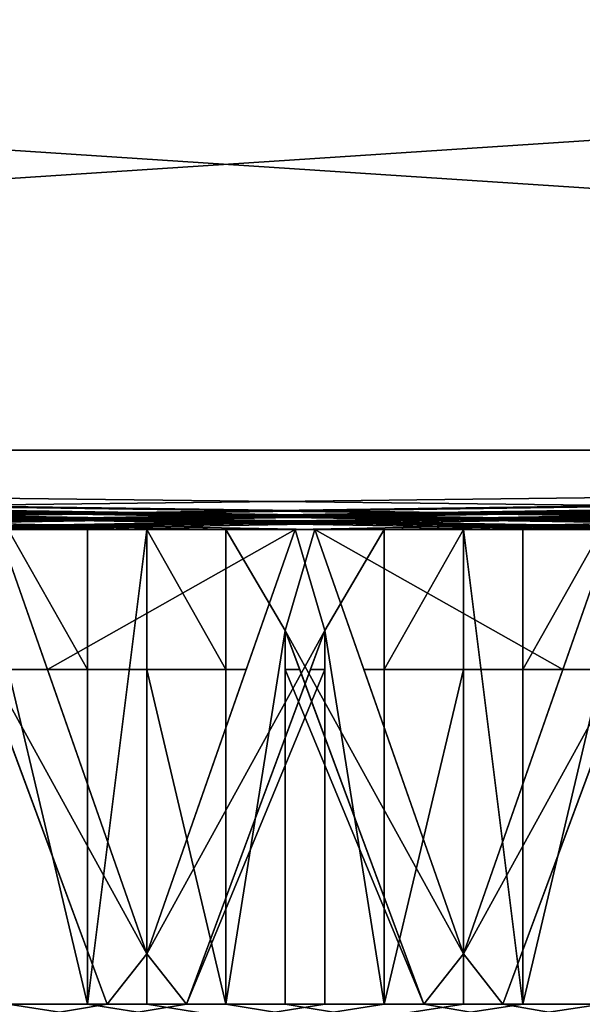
# Model space of a CAD drawing. Header units: millimetres. Extents: x -52 to 107, y -6 to 112.
# Tile 207 of 256: x 23.2 to 26.75, y 71.25 to 77.47. Entities that reach past the tile are written whole.
import ezdxf

# ---------------------------------------------------------------- set-up
doc = ezdxf.new("R2010")
doc.units = ezdxf.units.MM
doc.header["$LTSCALE"] = 65.185185
for name, color, linetype in [('3016', 7, 'CONTINUOUS'), ('3027', 7, 'CONTINUOUS'), ('3071', 7, 'CONTINUOUS'), ('3081', 7, 'CONTINUOUS'), ('3101', 7, 'CONTINUOUS'), ('3105', 7, 'CONTINUOUS'), ('3112', 7, 'CONTINUOUS'), ('3204', 7, 'CONTINUOUS'), ('3205', 7, 'CONTINUOUS'), ('3220', 7, 'CONTINUOUS'), ('3221', 7, 'CONTINUOUS'), ('468', 7, 'CONTINUOUS'), ('470', 7, 'CONTINUOUS'), ('478', 7, 'CONTINUOUS'), ('482', 7, 'CONTINUOUS'), ('491', 7, 'CONTINUOUS'), ('494', 7, 'CONTINUOUS'), ('498', 7, 'CONTINUOUS'), ('780', 7, 'CONTINUOUS'), ('781', 7, 'CONTINUOUS'), ('782', 7, 'CONTINUOUS'), ('783', 7, 'CONTINUOUS'), ('788', 7, 'CONTINUOUS'), ('789', 7, 'CONTINUOUS'), ('790', 7, 'CONTINUOUS'), ('791', 7, 'CONTINUOUS'), ('792', 7, 'CONTINUOUS'), ('793', 7, 'CONTINUOUS'), ('794', 7, 'CONTINUOUS'), ('795', 7, 'CONTINUOUS'), ('796', 7, 'CONTINUOUS'), ('892', 7, 'CONTINUOUS'), ('893', 7, 'CONTINUOUS'), ('894', 7, 'CONTINUOUS'), ('895', 7, 'CONTINUOUS'), ('900', 7, 'CONTINUOUS'), ('901', 7, 'CONTINUOUS'), ('902', 7, 'CONTINUOUS'), ('903', 7, 'CONTINUOUS'), ('904', 7, 'CONTINUOUS'), ('905', 7, 'CONTINUOUS'), ('906', 7, 'CONTINUOUS'), ('907', 7, 'CONTINUOUS'), ('908', 7, 'CONTINUOUS')]:
    doc.layers.add(name, color=color, linetype=linetype)

msp = doc.modelspace()

# ---------------------------------------------------------------- linework, layer by layer
at = {"layer": '3016', "color": 7, "linetype": 'CONTINUOUS', "true_color": 0xe0f2ff}
for points in [[(51.9998, 78.3654, 45.3001), (-3.0002, 78.3653, 45.3001), (51.9998, 74.7511, 45.3001), (51.9998, 78.3654, 45.3001)], [(-3.0002, 78.3653, 45.3001), (-3.0002, 74.7509, 45.3001), (51.9998, 74.7511, 45.3001), (-3.0002, 78.3653, 45.3001)]]:
    msp.add_3dface(points, dxfattribs=at)
at = {"layer": '3027', "color": 7, "linetype": 'CONTINUOUS', "true_color": 0xe0f2ff}
msp.add_3dface([(26.6276, 73.3654, 45.3001), (25.3721, 73.3654, 45.3001), (25.9999, 71.5702, 45.3001), (26.6276, 73.3654, 45.3001)], dxfattribs=at)
at = {"layer": '3071', "color": 7, "linetype": 'CONTINUOUS', "true_color": 0xe0f2ff}
for points in [[(51.9998, 74.7513, -45.2999), (-3.0002, 74.7511, -45.2999), (51.9998, 78.3656, -45.2999), (51.9998, 74.7513, -45.2999)], [(-3.0002, 74.7511, -45.2999), (-3.0002, 78.3655, -45.2999), (51.9998, 78.3656, -45.2999), (-3.0002, 74.7511, -45.2999)]]:
    msp.add_3dface(points, dxfattribs=at)
at = {"layer": '3081', "color": 7, "linetype": 'CONTINUOUS', "true_color": 0xe0f2ff}
msp.add_3dface([(23.3721, 73.3655, -45.2999), (24.6276, 73.3655, -45.2999), (23.9999, 71.5703, -45.2999), (23.3721, 73.3655, -45.2999)], dxfattribs=at)
at = {"layer": '3101', "color": 7, "linetype": 'CONTINUOUS', "true_color": 0xe0f2ff}
for points in [[(-3.0002, 74.7509, 44.5001), (51.9998, 74.7511, 44.5001), (-3.0002, 74.7509, 45.3001), (-3.0002, 74.7509, 44.5001)], [(-3.0002, 74.7509, 45.3001), (51.9998, 74.7511, 44.5001), (51.9998, 74.7511, 45.3001), (-3.0002, 74.7509, 45.3001)]]:
    msp.add_3dface(points, dxfattribs=at)
at = {"layer": '3105', "color": 7, "linetype": 'CONTINUOUS', "true_color": 0xe0f2ff}
msp.add_3dface([(24.8748, 73.3654, 45.3001), (24.9665, 73.3654, 45.3001), (24.8748, 73.6127, 45.1573), (24.8748, 73.3654, 45.3001)], dxfattribs=at)
at = {"layer": '3112', "color": 7, "linetype": 'CONTINUOUS', "true_color": 0xe0f2ff}
msp.add_3dface([(25.1248, 73.3655, -45.2999), (25.0332, 73.3655, -45.2999), (25.1248, 73.6129, -45.1571), (25.1248, 73.3655, -45.2999)], dxfattribs=at)
at = {"layer": '3204', "color": 7, "linetype": 'CONTINUOUS', "true_color": 0xe0f2ff}
for points in [[(23.9998, 74.251, 45.8001), (23.6248, 74.251, 45.8001), (23.6249, 71.251, 45.8001), (23.9998, 74.251, 45.8001)], [(23.9999, 71.251, 45.8001), (23.9998, 74.251, 45.8001), (23.6249, 71.251, 45.8001), (23.9999, 71.251, 45.8001)]]:
    msp.add_3dface(points, dxfattribs=at)
at = {"layer": '3205', "color": 7, "linetype": 'CONTINUOUS', "true_color": 0xe0f2ff}
for points in [[(25.0623, 74.251, 45.8001), (24.4998, 74.251, 45.8001), (24.8748, 73.6127, 45.8001), (25.0623, 74.251, 45.8001)], [(24.4998, 74.251, 45.8001), (24.4999, 71.251, 45.8001), (24.8748, 73.6127, 45.8001), (24.4998, 74.251, 45.8001)], [(25.9999, 71.5702, 45.8001), (25.0623, 74.251, 45.8001), (24.8748, 73.6127, 45.8001), (25.9999, 71.5702, 45.8001)], [(27.1248, 73.6127, 45.8001), (26.9373, 74.251, 45.8001), (25.9999, 71.5702, 45.8001), (27.1248, 73.6127, 45.8001)], [(24.4999, 71.251, 45.8001), (24.8749, 71.251, 45.8001), (24.8748, 73.6127, 45.8001), (24.4999, 71.251, 45.8001)], [(25.9999, 71.5702, 45.8001), (24.8748, 73.6127, 45.8001), (25.7499, 71.251, 45.8001), (25.9999, 71.5702, 45.8001)], [(27.1248, 73.6127, 45.8001), (25.9999, 71.5702, 45.8001), (26.2499, 71.251, 45.8001), (27.1248, 73.6127, 45.8001)], [(25.9999, 71.5702, 45.8001), (25.7499, 71.251, 45.8001), (26.2499, 71.251, 45.8001), (25.9999, 71.5702, 45.8001)]]:
    msp.add_3dface(points, dxfattribs=at)
at = {"layer": '3220', "color": 7, "linetype": 'CONTINUOUS', "true_color": 0xe0f2ff}
for points in [[(25.9999, 71.2512, -45.7999), (25.9998, 74.2512, -45.7999), (26.3749, 71.2512, -45.7999), (25.9999, 71.2512, -45.7999)], [(25.9998, 74.2512, -45.7999), (26.3748, 74.2512, -45.7999), (26.3749, 71.2512, -45.7999), (25.9998, 74.2512, -45.7999)]]:
    msp.add_3dface(points, dxfattribs=at)
at = {"layer": '3221', "color": 7, "linetype": 'CONTINUOUS', "true_color": 0xe0f2ff}
for points in [[(22.8748, 73.6129, -45.7999), (23.0623, 74.2512, -45.7999), (23.9999, 71.5703, -45.7999), (22.8748, 73.6129, -45.7999)], [(23.9999, 71.5703, -45.7999), (24.9373, 74.2512, -45.7999), (25.1248, 73.6129, -45.7999), (23.9999, 71.5703, -45.7999)], [(24.9373, 74.2512, -45.7999), (25.4998, 74.2512, -45.7999), (25.1248, 73.6129, -45.7999), (24.9373, 74.2512, -45.7999)], [(25.4998, 74.2512, -45.7999), (25.4999, 71.2512, -45.7999), (25.1248, 73.6129, -45.7999), (25.4998, 74.2512, -45.7999)], [(22.8748, 73.6129, -45.7999), (23.9999, 71.5703, -45.7999), (23.7499, 71.2512, -45.7999), (22.8748, 73.6129, -45.7999)], [(23.9999, 71.5703, -45.7999), (25.1248, 73.6129, -45.7999), (24.2499, 71.2512, -45.7999), (23.9999, 71.5703, -45.7999)], [(25.4999, 71.2512, -45.7999), (25.1249, 71.2512, -45.7999), (25.1248, 73.6129, -45.7999), (25.4999, 71.2512, -45.7999)], [(23.9999, 71.5703, -45.7999), (24.2499, 71.2512, -45.7999), (23.7499, 71.2512, -45.7999), (23.9999, 71.5703, -45.7999)]]:
    msp.add_3dface(points, dxfattribs=at)
at = {"layer": '468', "color": 7, "linetype": 'CONTINUOUS', "true_color": 0xe0f2ff}
for points in [[(-3.0002, 103.4509, 44.0002), (51.9998, 103.4511, 44.0002), (-3.0001, 60.1643, 44.0001), (-3.0002, 103.4509, 44.0002)], [(-3.0001, 60.1643, 44.0001), (51.9998, 103.4511, 44.0002), (51.9999, 60.1644, 44.0001), (-3.0001, 60.1643, 44.0001)]]:
    msp.add_3dface(points, dxfattribs=at)
at = {"layer": '470', "color": 7, "linetype": 'CONTINUOUS', "true_color": 0xe0f2ff}
for points in [[(51.9998, 103.4513, -43.9998), (-3.0002, 103.4511, -43.9998), (51.9999, 60.1646, -43.9999), (51.9998, 103.4513, -43.9998)], [(51.9999, 60.1646, -43.9999), (-3.0002, 103.4511, -43.9998), (-3.0001, 60.1644, -43.9999), (51.9999, 60.1646, -43.9999)]]:
    msp.add_3dface(points, dxfattribs=at)
at = {"layer": '478', "color": 7, "linetype": 'CONTINUOUS', "true_color": 0xe0f2ff}
for points in [[(23.1248, 73.3654, 45.3001), (23.1249, 71.251, 45.3001), (23.6249, 71.251, 45.3001), (23.1248, 73.3654, 45.3001)], [(23.6248, 73.3654, 45.3001), (23.1248, 73.3654, 45.3001), (23.6249, 71.251, 45.3001), (23.6248, 73.3654, 45.3001)], [(23.9998, 73.3654, 45.3001), (23.9999, 71.251, 45.3001), (24.4999, 71.251, 45.3001), (23.9998, 73.3654, 45.3001)], [(24.4998, 73.3654, 45.3001), (23.9998, 73.3654, 45.3001), (24.4999, 71.251, 45.3001), (24.4998, 73.3654, 45.3001)], [(24.8748, 73.3654, 45.3001), (24.8749, 71.251, 45.3001), (25.7499, 71.251, 45.3001), (24.8748, 73.3654, 45.3001)], [(24.9665, 73.3654, 45.3001), (24.8748, 73.3654, 45.3001), (25.7499, 71.251, 45.3001), (24.9665, 73.3654, 45.3001)], [(27.0332, 73.3654, 45.3001), (26.2499, 71.251, 45.3001), (27.1249, 71.251, 45.3001), (27.0332, 73.3654, 45.3001)], [(19.7499, 71.251, 45.3001), (19.2499, 71.251, 45.3001), (51.9999, 66.7511, 45.3001), (19.7499, 71.251, 45.3001)], [(20.1249, 71.251, 45.3001), (19.7499, 71.251, 45.3001), (51.9999, 66.7511, 45.3001), (20.1249, 71.251, 45.3001)], [(20.6249, 71.251, 45.3001), (20.1249, 71.251, 45.3001), (51.9999, 66.7511, 45.3001), (20.6249, 71.251, 45.3001)], [(20.9999, 71.251, 45.3001), (20.6249, 71.251, 45.3001), (51.9999, 66.7511, 45.3001), (20.9999, 71.251, 45.3001)], [(22.5624, 71.251, 45.3001), (20.9999, 71.251, 45.3001), (51.9999, 66.7511, 45.3001), (22.5624, 71.251, 45.3001)], [(23.1249, 71.251, 45.3001), (22.5624, 71.251, 45.3001), (51.9999, 66.7511, 45.3001), (23.1249, 71.251, 45.3001)], [(23.6249, 71.251, 45.3001), (23.1249, 71.251, 45.3001), (51.9999, 66.7511, 45.3001), (23.6249, 71.251, 45.3001)], [(23.9999, 71.251, 45.3001), (23.6249, 71.251, 45.3001), (51.9999, 66.7511, 45.3001), (23.9999, 71.251, 45.3001)], [(24.4999, 71.251, 45.3001), (23.9999, 71.251, 45.3001), (51.9999, 66.7511, 45.3001), (24.4999, 71.251, 45.3001)], [(24.8749, 71.251, 45.3001), (24.4999, 71.251, 45.3001), (51.9999, 66.7511, 45.3001), (24.8749, 71.251, 45.3001)], [(25.7499, 71.251, 45.3001), (24.8749, 71.251, 45.3001), (51.9999, 66.7511, 45.3001), (25.7499, 71.251, 45.3001)], [(26.2499, 71.251, 45.3001), (25.7499, 71.251, 45.3001), (51.9999, 66.7511, 45.3001), (26.2499, 71.251, 45.3001)], [(27.1249, 71.251, 45.3001), (26.2499, 71.251, 45.3001), (51.9999, 66.7511, 45.3001), (27.1249, 71.251, 45.3001)]]:
    msp.add_3dface(points, dxfattribs=at)
at = {"layer": '482', "color": 7, "linetype": 'CONTINUOUS', "true_color": 0xe0f2ff}
for points in [[(22.9665, 73.3655, -45.2999), (23.7499, 71.2512, -45.2999), (22.8749, 71.2512, -45.2999), (22.9665, 73.3655, -45.2999)], [(25.1248, 73.3655, -45.2999), (25.1249, 71.2512, -45.2999), (24.2499, 71.2512, -45.2999), (25.1248, 73.3655, -45.2999)], [(25.0332, 73.3655, -45.2999), (25.1248, 73.3655, -45.2999), (24.2499, 71.2512, -45.2999), (25.0332, 73.3655, -45.2999)], [(25.4998, 73.3655, -45.2999), (25.9998, 73.3655, -45.2999), (25.4999, 71.2512, -45.2999), (25.4998, 73.3655, -45.2999)], [(25.9998, 73.3655, -45.2999), (25.9999, 71.2512, -45.2999), (25.4999, 71.2512, -45.2999), (25.9998, 73.3655, -45.2999)], [(26.3748, 73.3656, -45.2999), (26.8748, 73.3656, -45.2999), (26.3749, 71.2512, -45.2999), (26.3748, 73.3656, -45.2999)], [(26.8748, 73.3656, -45.2999), (26.8749, 71.2512, -45.2999), (26.3749, 71.2512, -45.2999), (26.8748, 73.3656, -45.2999)], [(36.9999, 71.2512, -45.2999), (42.9999, 71.2512, -45.2999), (-3.0001, 66.7511, -45.2999), (36.9999, 71.2512, -45.2999)], [(-3.0001, 66.7511, -45.2999), (42.9999, 71.2512, -45.2999), (49.9856, 66.9002, -45.2999), (-3.0001, 66.7511, -45.2999)], [(33.7499, 71.2512, -45.2999), (36.9999, 71.2512, -45.2999), (-3.0001, 66.7511, -45.2999), (33.7499, 71.2512, -45.2999)], [(33.3749, 71.2512, -45.2999), (33.7499, 71.2512, -45.2999), (-3.0001, 66.7511, -45.2999), (33.3749, 71.2512, -45.2999)], [(32.4999, 71.2512, -45.2999), (33.3749, 71.2512, -45.2999), (-3.0001, 66.7511, -45.2999), (32.4999, 71.2512, -45.2999)], [(31.9999, 71.2512, -45.2999), (32.4999, 71.2512, -45.2999), (-3.0001, 66.7511, -45.2999), (31.9999, 71.2512, -45.2999)], [(31.1249, 71.2512, -45.2999), (31.9999, 71.2512, -45.2999), (-3.0001, 66.7511, -45.2999), (31.1249, 71.2512, -45.2999)], [(30.7499, 71.2512, -45.2999), (31.1249, 71.2512, -45.2999), (-3.0001, 66.7511, -45.2999), (30.7499, 71.2512, -45.2999)], [(30.2499, 71.2512, -45.2999), (30.7499, 71.2512, -45.2999), (-3.0001, 66.7511, -45.2999), (30.2499, 71.2512, -45.2999)], [(29.8749, 71.2512, -45.2999), (30.2499, 71.2512, -45.2999), (-3.0001, 66.7511, -45.2999), (29.8749, 71.2512, -45.2999)], [(29.3749, 71.2512, -45.2999), (29.8749, 71.2512, -45.2999), (-3.0001, 66.7511, -45.2999), (29.3749, 71.2512, -45.2999)], [(28.9999, 71.2512, -45.2999), (29.3749, 71.2512, -45.2999), (-3.0001, 66.7511, -45.2999), (28.9999, 71.2512, -45.2999)], [(27.4374, 71.2512, -45.2999), (28.9999, 71.2512, -45.2999), (-3.0001, 66.7511, -45.2999), (27.4374, 71.2512, -45.2999)], [(26.8749, 71.2512, -45.2999), (27.4374, 71.2512, -45.2999), (-3.0001, 66.7511, -45.2999), (26.8749, 71.2512, -45.2999)], [(26.3749, 71.2512, -45.2999), (26.8749, 71.2512, -45.2999), (-3.0001, 66.7511, -45.2999), (26.3749, 71.2512, -45.2999)], [(25.9999, 71.2512, -45.2999), (26.3749, 71.2512, -45.2999), (-3.0001, 66.7511, -45.2999), (25.9999, 71.2512, -45.2999)], [(25.4999, 71.2512, -45.2999), (25.9999, 71.2512, -45.2999), (-3.0001, 66.7511, -45.2999), (25.4999, 71.2512, -45.2999)], [(25.1249, 71.2512, -45.2999), (25.4999, 71.2512, -45.2999), (-3.0001, 66.7511, -45.2999), (25.1249, 71.2512, -45.2999)], [(24.2499, 71.2512, -45.2999), (25.1249, 71.2512, -45.2999), (-3.0001, 66.7511, -45.2999), (24.2499, 71.2512, -45.2999)], [(23.7499, 71.2512, -45.2999), (24.2499, 71.2512, -45.2999), (-3.0001, 66.7511, -45.2999), (23.7499, 71.2512, -45.2999)], [(22.8749, 71.2512, -45.2999), (23.7499, 71.2512, -45.2999), (-3.0001, 66.7511, -45.2999), (22.8749, 71.2512, -45.2999)]]:
    msp.add_3dface(points, dxfattribs=at)
at = {"layer": '491', "color": 7, "linetype": 'CONTINUOUS', "true_color": 0xe0f2ff}
for points in [[(51.9998, 74.7513, -45.2999), (-3.0002, 74.7511, -44.4999), (-3.0002, 74.7511, -45.2999), (51.9998, 74.7513, -45.2999)], [(-3.0002, 74.7511, -44.4999), (51.9998, 74.7513, -45.2999), (51.9998, 74.7513, -44.4999), (-3.0002, 74.7511, -44.4999)]]:
    msp.add_3dface(points, dxfattribs=at)
at = {"layer": '494', "color": 7, "linetype": 'CONTINUOUS', "true_color": 0xe0f2ff}
for points in [[(51.9998, 74.7511, 44.5001), (-3.0002, 74.7509, 44.5001), (39.9998, 74.251, 44.7888), (51.9998, 74.7511, 44.5001)], [(39.9998, 74.251, 44.7888), (-3.0002, 74.7509, 44.5001), (33.7498, 74.251, 44.7888), (39.9998, 74.251, 44.7888)], [(33.7498, 74.251, 44.7888), (-3.0002, 74.7509, 44.5001), (33.1873, 74.251, 44.7888), (33.7498, 74.251, 44.7888)], [(33.1873, 74.251, 44.7888), (-3.0002, 74.7509, 44.5001), (31.3123, 74.251, 44.7888), (33.1873, 74.251, 44.7888)], [(31.3123, 74.251, 44.7888), (-3.0002, 74.7509, 44.5001), (30.7498, 74.251, 44.7888), (31.3123, 74.251, 44.7888)], [(30.7498, 74.251, 44.7888), (-3.0002, 74.7509, 44.5001), (30.2498, 74.251, 44.7888), (30.7498, 74.251, 44.7888)], [(30.2498, 74.251, 44.7888), (-3.0002, 74.7509, 44.5001), (29.8748, 74.251, 44.7888), (30.2498, 74.251, 44.7888)], [(29.8748, 74.251, 44.7888), (-3.0002, 74.7509, 44.5001), (28.3748, 74.251, 44.7888), (29.8748, 74.251, 44.7888)], [(28.3748, 74.251, 44.7888), (-3.0002, 74.7509, 44.5001), (27.9998, 74.251, 44.7888), (28.3748, 74.251, 44.7888)], [(27.9998, 74.251, 44.7888), (-3.0002, 74.7509, 44.5001), (27.4998, 74.251, 44.7888), (27.9998, 74.251, 44.7888)], [(27.4998, 74.251, 44.7888), (-3.0002, 74.7509, 44.5001), (26.9373, 74.251, 44.7888), (27.4998, 74.251, 44.7888)], [(26.9373, 74.251, 44.7888), (-3.0002, 74.7509, 44.5001), (25.0623, 74.251, 44.7888), (26.9373, 74.251, 44.7888)], [(25.0623, 74.251, 44.7888), (-3.0002, 74.7509, 44.5001), (24.4998, 74.251, 44.7888), (25.0623, 74.251, 44.7888)], [(24.4998, 74.251, 44.7888), (-3.0002, 74.7509, 44.5001), (23.9998, 74.251, 44.7888), (24.4998, 74.251, 44.7888)], [(23.9998, 74.251, 44.7888), (-3.0002, 74.7509, 44.5001), (23.6248, 74.251, 44.7888), (23.9998, 74.251, 44.7888)], [(23.6248, 74.251, 44.7888), (-3.0002, 74.7509, 44.5001), (23.1248, 74.251, 44.7888), (23.6248, 74.251, 44.7888)], [(23.1248, 73.3654, 45.3001), (23.6248, 73.3654, 45.3001), (23.1248, 74.251, 44.7888), (23.1248, 73.3654, 45.3001)], [(23.6248, 73.3654, 45.3001), (23.6248, 74.251, 44.7888), (23.1248, 74.251, 44.7888), (23.6248, 73.3654, 45.3001)], [(23.9998, 73.3654, 45.3001), (24.4998, 73.3654, 45.3001), (23.9998, 74.251, 44.7888), (23.9998, 73.3654, 45.3001)], [(24.4998, 73.3654, 45.3001), (24.4998, 74.251, 44.7888), (23.9998, 74.251, 44.7888), (24.4998, 73.3654, 45.3001)], [(26.6276, 73.3654, 45.3001), (26.9373, 74.251, 44.7888), (25.0623, 74.251, 44.7888), (26.6276, 73.3654, 45.3001)], [(25.3721, 73.3654, 45.3001), (26.6276, 73.3654, 45.3001), (25.0623, 74.251, 44.7888), (25.3721, 73.3654, 45.3001)]]:
    msp.add_3dface(points, dxfattribs=at)
at = {"layer": '498', "color": 7, "linetype": 'CONTINUOUS', "true_color": 0xe0f2ff}
for points in [[(-3.0002, 74.7511, -44.4999), (51.9998, 74.7513, -44.4999), (9.9998, 74.2511, -44.7886), (-3.0002, 74.7511, -44.4999)], [(9.9998, 74.2511, -44.7886), (51.9998, 74.7513, -44.4999), (16.2498, 74.2512, -44.7886), (9.9998, 74.2511, -44.7886)], [(16.2498, 74.2512, -44.7886), (51.9998, 74.7513, -44.4999), (16.8123, 74.2512, -44.7886), (16.2498, 74.2512, -44.7886)], [(16.8123, 74.2512, -44.7886), (51.9998, 74.7513, -44.4999), (18.6873, 74.2512, -44.7886), (16.8123, 74.2512, -44.7886)], [(18.6873, 74.2512, -44.7886), (51.9998, 74.7513, -44.4999), (19.2498, 74.2512, -44.7886), (18.6873, 74.2512, -44.7886)], [(19.2498, 74.2512, -44.7886), (51.9998, 74.7513, -44.4999), (19.7498, 74.2512, -44.7886), (19.2498, 74.2512, -44.7886)], [(19.7498, 74.2512, -44.7886), (51.9998, 74.7513, -44.4999), (20.1248, 74.2512, -44.7886), (19.7498, 74.2512, -44.7886)], [(20.1248, 74.2512, -44.7886), (51.9998, 74.7513, -44.4999), (21.6248, 74.2512, -44.7886), (20.1248, 74.2512, -44.7886)], [(21.6248, 74.2512, -44.7886), (51.9998, 74.7513, -44.4999), (21.9998, 74.2512, -44.7886), (21.6248, 74.2512, -44.7886)], [(21.9998, 74.2512, -44.7886), (51.9998, 74.7513, -44.4999), (22.4998, 74.2512, -44.7886), (21.9998, 74.2512, -44.7886)], [(22.4998, 74.2512, -44.7886), (51.9998, 74.7513, -44.4999), (23.0623, 74.2512, -44.7886), (22.4998, 74.2512, -44.7886)], [(23.0623, 74.2512, -44.7886), (51.9998, 74.7513, -44.4999), (24.9373, 74.2512, -44.7886), (23.0623, 74.2512, -44.7886)], [(24.9373, 74.2512, -44.7886), (51.9998, 74.7513, -44.4999), (25.4998, 74.2512, -44.7886), (24.9373, 74.2512, -44.7886)], [(25.4998, 74.2512, -44.7886), (51.9998, 74.7513, -44.4999), (25.9998, 74.2512, -44.7886), (25.4998, 74.2512, -44.7886)], [(25.9998, 74.2512, -44.7886), (51.9998, 74.7513, -44.4999), (26.3748, 74.2512, -44.7886), (25.9998, 74.2512, -44.7886)], [(26.3748, 74.2512, -44.7886), (51.9998, 74.7513, -44.4999), (26.8748, 74.2512, -44.7886), (26.3748, 74.2512, -44.7886)], [(23.3721, 73.3655, -45.2999), (23.0623, 74.2512, -44.7886), (24.9373, 74.2512, -44.7886), (23.3721, 73.3655, -45.2999)], [(24.6276, 73.3655, -45.2999), (23.3721, 73.3655, -45.2999), (24.9373, 74.2512, -44.7886), (24.6276, 73.3655, -45.2999)], [(25.9998, 73.3655, -45.2999), (25.4998, 73.3655, -45.2999), (25.9998, 74.2512, -44.7886), (25.9998, 73.3655, -45.2999)], [(25.4998, 73.3655, -45.2999), (25.4998, 74.2512, -44.7886), (25.9998, 74.2512, -44.7886), (25.4998, 73.3655, -45.2999)], [(26.8748, 73.3656, -45.2999), (26.3748, 73.3656, -45.2999), (26.8748, 74.2512, -44.7886), (26.8748, 73.3656, -45.2999)], [(26.3748, 73.3656, -45.2999), (26.3748, 74.2512, -44.7886), (26.8748, 74.2512, -44.7886), (26.3748, 73.3656, -45.2999)]]:
    msp.add_3dface(points, dxfattribs=at)
at = {"layer": '780', "color": 7, "linetype": 'CONTINUOUS', "true_color": 0x141a1c}
for points in [[(23.9998, 73.3654, 45.3001), (23.9998, 74.251, 44.7888), (23.9998, 74.251, 45.8001), (23.9998, 73.3654, 45.3001)], [(23.9999, 71.251, 45.8001), (23.9998, 73.3654, 45.3001), (23.9998, 74.251, 45.8001), (23.9999, 71.251, 45.8001)], [(23.9999, 71.251, 45.3001), (23.9998, 73.3654, 45.3001), (23.9999, 71.251, 45.8001), (23.9999, 71.251, 45.3001)]]:
    msp.add_3dface(points, dxfattribs=at)
at = {"layer": '781', "color": 7, "linetype": 'CONTINUOUS', "true_color": 0x141a1c}
for points in [[(23.9998, 74.251, 44.7888), (23.6248, 74.251, 44.7888), (23.6248, 74.251, 45.8001), (23.9998, 74.251, 44.7888)], [(23.9998, 74.251, 45.8001), (23.9998, 74.251, 44.7888), (23.6248, 74.251, 45.8001), (23.9998, 74.251, 45.8001)]]:
    msp.add_3dface(points, dxfattribs=at)
at = {"layer": '782', "color": 7, "linetype": 'CONTINUOUS', "true_color": 0x141a1c}
for points in [[(23.6248, 73.3654, 45.3001), (23.6249, 71.251, 45.3001), (23.6248, 74.251, 45.8001), (23.6248, 73.3654, 45.3001)], [(23.6248, 74.251, 44.7888), (23.6248, 73.3654, 45.3001), (23.6248, 74.251, 45.8001), (23.6248, 74.251, 44.7888)], [(23.6248, 74.251, 45.8001), (23.6249, 71.251, 45.3001), (23.6249, 71.251, 45.8001), (23.6248, 74.251, 45.8001)]]:
    msp.add_3dface(points, dxfattribs=at)
at = {"layer": '783', "color": 7, "linetype": 'CONTINUOUS', "true_color": 0x141a1c}
for points in [[(23.6249, 71.251, 45.3001), (23.9999, 71.251, 45.3001), (23.9999, 71.251, 45.8001), (23.6249, 71.251, 45.3001)], [(23.6249, 71.251, 45.3001), (23.9999, 71.251, 45.8001), (23.6249, 71.251, 45.8001), (23.6249, 71.251, 45.3001)]]:
    msp.add_3dface(points, dxfattribs=at)
at = {"layer": '788', "color": 7, "linetype": 'CONTINUOUS', "true_color": 0x141a1c}
for points in [[(26.9373, 74.251, 45.8001), (26.6276, 73.3654, 45.3001), (25.9999, 71.5702, 45.3001), (26.9373, 74.251, 45.8001)], [(25.9999, 71.5702, 45.8001), (26.9373, 74.251, 45.8001), (25.9999, 71.5702, 45.3001), (25.9999, 71.5702, 45.8001)], [(26.9373, 74.251, 44.7888), (26.6276, 73.3654, 45.3001), (26.9373, 74.251, 45.8001), (26.9373, 74.251, 44.7888)]]:
    msp.add_3dface(points, dxfattribs=at)
at = {"layer": '789', "color": 7, "linetype": 'CONTINUOUS', "true_color": 0x141a1c}
for points in [[(25.3721, 73.3654, 45.3001), (25.0623, 74.251, 44.7888), (25.0623, 74.251, 45.8001), (25.3721, 73.3654, 45.3001)], [(25.9999, 71.5702, 45.8001), (25.3721, 73.3654, 45.3001), (25.0623, 74.251, 45.8001), (25.9999, 71.5702, 45.8001)], [(25.3721, 73.3654, 45.3001), (25.9999, 71.5702, 45.8001), (25.9999, 71.5702, 45.3001), (25.3721, 73.3654, 45.3001)]]:
    msp.add_3dface(points, dxfattribs=at)
at = {"layer": '790', "color": 7, "linetype": 'CONTINUOUS', "true_color": 0x141a1c}
for points in [[(25.0623, 74.251, 44.7888), (24.4998, 74.251, 44.7888), (24.4998, 74.251, 45.8001), (25.0623, 74.251, 44.7888)], [(25.0623, 74.251, 45.8001), (25.0623, 74.251, 44.7888), (24.4998, 74.251, 45.8001), (25.0623, 74.251, 45.8001)]]:
    msp.add_3dface(points, dxfattribs=at)
at = {"layer": '791', "color": 7, "linetype": 'CONTINUOUS', "true_color": 0x141a1c}
for points in [[(24.4998, 73.3654, 45.3001), (24.4999, 71.251, 45.3001), (24.4998, 74.251, 45.8001), (24.4998, 73.3654, 45.3001)], [(24.4998, 74.251, 44.7888), (24.4998, 73.3654, 45.3001), (24.4998, 74.251, 45.8001), (24.4998, 74.251, 44.7888)], [(24.4998, 74.251, 45.8001), (24.4999, 71.251, 45.3001), (24.4999, 71.251, 45.8001), (24.4998, 74.251, 45.8001)]]:
    msp.add_3dface(points, dxfattribs=at)
at = {"layer": '792', "color": 7, "linetype": 'CONTINUOUS', "true_color": 0x141a1c}
for points in [[(24.4999, 71.251, 45.3001), (24.8749, 71.251, 45.3001), (24.8749, 71.251, 45.8001), (24.4999, 71.251, 45.3001)], [(24.4999, 71.251, 45.8001), (24.4999, 71.251, 45.3001), (24.8749, 71.251, 45.8001), (24.4999, 71.251, 45.8001)]]:
    msp.add_3dface(points, dxfattribs=at)
at = {"layer": '793', "color": 7, "linetype": 'CONTINUOUS', "true_color": 0x141a1c}
for points in [[(24.8749, 71.251, 45.8001), (24.8748, 73.3654, 45.3001), (24.8748, 73.6127, 45.8001), (24.8749, 71.251, 45.8001)], [(24.8748, 73.6127, 45.8001), (24.8748, 73.3654, 45.3001), (24.8748, 73.6127, 45.1573), (24.8748, 73.6127, 45.8001)], [(24.8749, 71.251, 45.3001), (24.8748, 73.3654, 45.3001), (24.8749, 71.251, 45.8001), (24.8749, 71.251, 45.3001)]]:
    msp.add_3dface(points, dxfattribs=at)
at = {"layer": '794', "color": 7, "linetype": 'CONTINUOUS', "true_color": 0x141a1c}
for points in [[(24.9665, 73.3654, 45.3001), (25.7499, 71.251, 45.3001), (24.8748, 73.6127, 45.8001), (24.9665, 73.3654, 45.3001)], [(24.9665, 73.3654, 45.3001), (24.8748, 73.6127, 45.8001), (24.8748, 73.6127, 45.1573), (24.9665, 73.3654, 45.3001)], [(24.8748, 73.6127, 45.8001), (25.7499, 71.251, 45.3001), (25.7499, 71.251, 45.8001), (24.8748, 73.6127, 45.8001)]]:
    msp.add_3dface(points, dxfattribs=at)
at = {"layer": '795', "color": 7, "linetype": 'CONTINUOUS', "true_color": 0x141a1c}
for points in [[(25.7499, 71.251, 45.3001), (26.2499, 71.251, 45.3001), (26.2499, 71.251, 45.8001), (25.7499, 71.251, 45.3001)], [(25.7499, 71.251, 45.8001), (25.7499, 71.251, 45.3001), (26.2499, 71.251, 45.8001), (25.7499, 71.251, 45.8001)]]:
    msp.add_3dface(points, dxfattribs=at)
at = {"layer": '796', "color": 7, "linetype": 'CONTINUOUS', "true_color": 0x141a1c}
for points in [[(27.0332, 73.3654, 45.3001), (27.1248, 73.6127, 45.8001), (26.2499, 71.251, 45.8001), (27.0332, 73.3654, 45.3001)], [(26.2499, 71.251, 45.3001), (27.0332, 73.3654, 45.3001), (26.2499, 71.251, 45.8001), (26.2499, 71.251, 45.3001)]]:
    msp.add_3dface(points, dxfattribs=at)
at = {"layer": '892', "color": 7, "linetype": 'CONTINUOUS', "true_color": 0x141a1c}
for points in [[(25.9998, 73.3655, -45.2999), (25.9998, 74.2512, -44.7886), (25.9998, 74.2512, -45.7999), (25.9998, 73.3655, -45.2999)], [(25.9999, 71.2512, -45.7999), (25.9998, 73.3655, -45.2999), (25.9998, 74.2512, -45.7999), (25.9999, 71.2512, -45.7999)], [(25.9999, 71.2512, -45.2999), (25.9998, 73.3655, -45.2999), (25.9999, 71.2512, -45.7999), (25.9999, 71.2512, -45.2999)]]:
    msp.add_3dface(points, dxfattribs=at)
at = {"layer": '893', "color": 7, "linetype": 'CONTINUOUS', "true_color": 0x141a1c}
for points in [[(25.9998, 74.2512, -44.7886), (26.3748, 74.2512, -44.7886), (26.3748, 74.2512, -45.7999), (25.9998, 74.2512, -44.7886)], [(25.9998, 74.2512, -45.7999), (25.9998, 74.2512, -44.7886), (26.3748, 74.2512, -45.7999), (25.9998, 74.2512, -45.7999)]]:
    msp.add_3dface(points, dxfattribs=at)
at = {"layer": '894', "color": 7, "linetype": 'CONTINUOUS', "true_color": 0x141a1c}
for points in [[(26.3748, 73.3656, -45.2999), (26.3749, 71.2512, -45.2999), (26.3748, 74.2512, -45.7999), (26.3748, 73.3656, -45.2999)], [(26.3748, 74.2512, -44.7886), (26.3748, 73.3656, -45.2999), (26.3748, 74.2512, -45.7999), (26.3748, 74.2512, -44.7886)], [(26.3748, 74.2512, -45.7999), (26.3749, 71.2512, -45.2999), (26.3749, 71.2512, -45.7999), (26.3748, 74.2512, -45.7999)]]:
    msp.add_3dface(points, dxfattribs=at)
at = {"layer": '895', "color": 7, "linetype": 'CONTINUOUS', "true_color": 0x141a1c}
for points in [[(26.3749, 71.2512, -45.2999), (25.9999, 71.2512, -45.2999), (25.9999, 71.2512, -45.7999), (26.3749, 71.2512, -45.2999)], [(26.3749, 71.2512, -45.2999), (25.9999, 71.2512, -45.7999), (26.3749, 71.2512, -45.7999), (26.3749, 71.2512, -45.2999)]]:
    msp.add_3dface(points, dxfattribs=at)
at = {"layer": '900', "color": 7, "linetype": 'CONTINUOUS', "true_color": 0x141a1c}
for points in [[(23.0623, 74.2512, -44.7886), (23.3721, 73.3655, -45.2999), (23.0623, 74.2512, -45.7999), (23.0623, 74.2512, -44.7886)], [(23.0623, 74.2512, -45.7999), (23.3721, 73.3655, -45.2999), (23.9999, 71.5703, -45.2999), (23.0623, 74.2512, -45.7999)], [(23.9999, 71.5703, -45.7999), (23.0623, 74.2512, -45.7999), (23.9999, 71.5703, -45.2999), (23.9999, 71.5703, -45.7999)]]:
    msp.add_3dface(points, dxfattribs=at)
at = {"layer": '901', "color": 7, "linetype": 'CONTINUOUS', "true_color": 0x141a1c}
for points in [[(23.9999, 71.5703, -45.7999), (24.6276, 73.3655, -45.2999), (24.9373, 74.2512, -45.7999), (23.9999, 71.5703, -45.7999)], [(24.6276, 73.3655, -45.2999), (24.9373, 74.2512, -44.7886), (24.9373, 74.2512, -45.7999), (24.6276, 73.3655, -45.2999)], [(24.6276, 73.3655, -45.2999), (23.9999, 71.5703, -45.7999), (23.9999, 71.5703, -45.2999), (24.6276, 73.3655, -45.2999)]]:
    msp.add_3dface(points, dxfattribs=at)
at = {"layer": '902', "color": 7, "linetype": 'CONTINUOUS', "true_color": 0x141a1c}
for points in [[(24.9373, 74.2512, -44.7886), (25.4998, 74.2512, -44.7886), (25.4998, 74.2512, -45.7999), (24.9373, 74.2512, -44.7886)], [(24.9373, 74.2512, -45.7999), (24.9373, 74.2512, -44.7886), (25.4998, 74.2512, -45.7999), (24.9373, 74.2512, -45.7999)]]:
    msp.add_3dface(points, dxfattribs=at)
at = {"layer": '903', "color": 7, "linetype": 'CONTINUOUS', "true_color": 0x141a1c}
for points in [[(25.4998, 73.3655, -45.2999), (25.4999, 71.2512, -45.2999), (25.4998, 74.2512, -45.7999), (25.4998, 73.3655, -45.2999)], [(25.4998, 74.2512, -44.7886), (25.4998, 73.3655, -45.2999), (25.4998, 74.2512, -45.7999), (25.4998, 74.2512, -44.7886)], [(25.4998, 74.2512, -45.7999), (25.4999, 71.2512, -45.2999), (25.4999, 71.2512, -45.7999), (25.4998, 74.2512, -45.7999)]]:
    msp.add_3dface(points, dxfattribs=at)
at = {"layer": '904', "color": 7, "linetype": 'CONTINUOUS', "true_color": 0x141a1c}
for points in [[(25.4999, 71.2512, -45.2999), (25.1249, 71.2512, -45.2999), (25.1249, 71.2512, -45.7999), (25.4999, 71.2512, -45.2999)], [(25.4999, 71.2512, -45.7999), (25.4999, 71.2512, -45.2999), (25.1249, 71.2512, -45.7999), (25.4999, 71.2512, -45.7999)]]:
    msp.add_3dface(points, dxfattribs=at)
at = {"layer": '905', "color": 7, "linetype": 'CONTINUOUS', "true_color": 0x141a1c}
for points in [[(25.1249, 71.2512, -45.7999), (25.1248, 73.3655, -45.2999), (25.1248, 73.6129, -45.7999), (25.1249, 71.2512, -45.7999)], [(25.1248, 73.6129, -45.7999), (25.1248, 73.3655, -45.2999), (25.1248, 73.6129, -45.1571), (25.1248, 73.6129, -45.7999)], [(25.1249, 71.2512, -45.2999), (25.1248, 73.3655, -45.2999), (25.1249, 71.2512, -45.7999), (25.1249, 71.2512, -45.2999)]]:
    msp.add_3dface(points, dxfattribs=at)
at = {"layer": '906', "color": 7, "linetype": 'CONTINUOUS', "true_color": 0x141a1c}
for points in [[(25.0332, 73.3655, -45.2999), (24.2499, 71.2512, -45.2999), (25.1248, 73.6129, -45.7999), (25.0332, 73.3655, -45.2999)], [(25.1248, 73.6129, -45.7999), (24.2499, 71.2512, -45.2999), (24.2499, 71.2512, -45.7999), (25.1248, 73.6129, -45.7999)], [(25.0332, 73.3655, -45.2999), (25.1248, 73.6129, -45.7999), (25.1248, 73.6129, -45.1571), (25.0332, 73.3655, -45.2999)]]:
    msp.add_3dface(points, dxfattribs=at)
at = {"layer": '907', "color": 7, "linetype": 'CONTINUOUS', "true_color": 0x141a1c}
for points in [[(24.2499, 71.2512, -45.2999), (23.7499, 71.2512, -45.2999), (23.7499, 71.2512, -45.7999), (24.2499, 71.2512, -45.2999)], [(24.2499, 71.2512, -45.7999), (24.2499, 71.2512, -45.2999), (23.7499, 71.2512, -45.7999), (24.2499, 71.2512, -45.7999)]]:
    msp.add_3dface(points, dxfattribs=at)
at = {"layer": '908', "color": 7, "linetype": 'CONTINUOUS', "true_color": 0x141a1c}
for points in [[(22.9665, 73.3655, -45.2999), (22.8748, 73.6129, -45.7999), (23.7499, 71.2512, -45.7999), (22.9665, 73.3655, -45.2999)], [(23.7499, 71.2512, -45.2999), (22.9665, 73.3655, -45.2999), (23.7499, 71.2512, -45.7999), (23.7499, 71.2512, -45.2999)]]:
    msp.add_3dface(points, dxfattribs=at)

doc.saveas('drawing.dxf')
